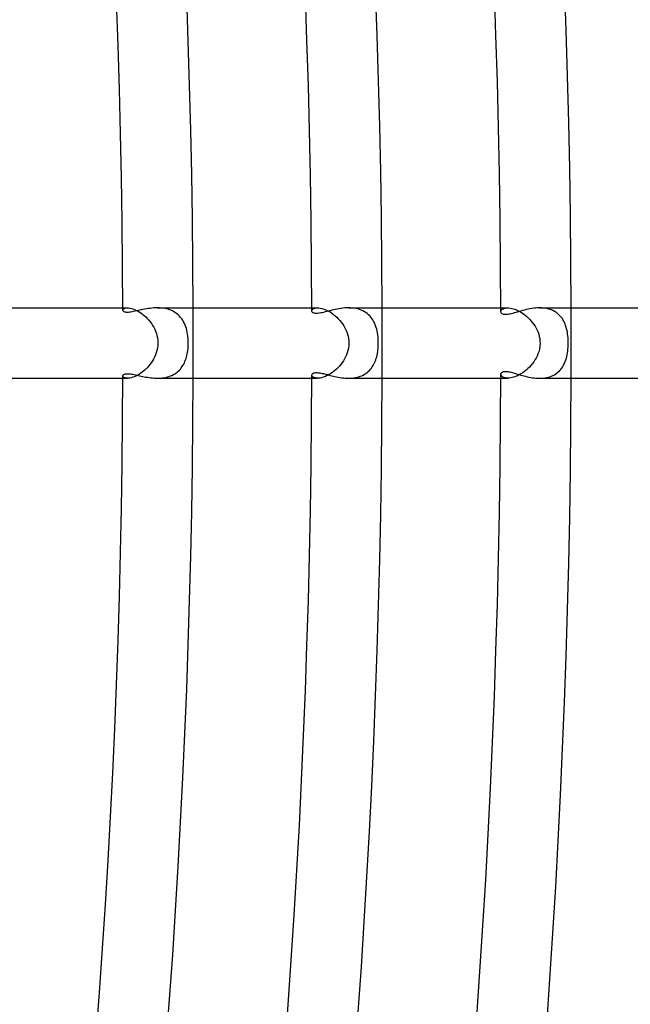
# Model space of a CAD drawing. Header units: millimetres. Extents: x -660 to 660, y -630 to 630.
# Tile 108 of 125: x 507 to 542, y -38 to 18. Entities that reach past the tile are written whole.
import ezdxf

# ---------------------------------------------------------------- set-up
doc = ezdxf.new("R2010")
doc.units = ezdxf.units.MM
doc.layers.add('HIDDEN', color=7, linetype='Continuous')
doc.layers.add('THICK', color=7, linetype='Continuous')

msp = doc.modelspace()

# ---------------------------------------------------------------- linework, layer by layer
at = {"layer": 'HIDDEN'}
for p, q in [((513.246, 2), (513.51, 2)), ((513.247, 1.866), (513.252, 1.894)), ((513.252, 1.894), (513.268, 1.921)), ((513.268, 1.921), (513.295, 1.946)), ((513.295, 1.946), (513.333, 1.968)), ((513.333, 1.968), (513.382, 1.985)), ((513.382, 1.985), (513.441, 1.996)), ((513.441, 1.996), (513.509, 2)), ((513.509, 2), (513.576, 1.997)), ((513.576, 1.997), (513.65, 1.987)), ((513.65, 1.987), (513.729, 1.97)), ((513.729, 1.97), (513.812, 1.946)), ((513.812, 1.946), (513.901, 1.914)), ((513.901, 1.914), (513.992, 1.874)), ((513.992, 1.874), (514.085, 1.827)), ((514.085, 1.827), (514.178, 1.772)), ((514.178, 1.772), (514.273, 1.71)), ((514.273, 1.71), (514.367, 1.642)), ((515.33, 1.998), (515.219, 2)), ((515.44, 1.99), (515.33, 1.998)), ((515.55, 1.978), (515.44, 1.99)), ((515.657, 1.96), (515.55, 1.978)), ((515.763, 1.935), (515.657, 1.96)), ((515.866, 1.905), (515.763, 1.935)), ((515.965, 1.869), (515.866, 1.905)), ((516.06, 1.827), (515.965, 1.869)), ((516.151, 1.778), (516.06, 1.827)), ((516.238, 1.724), (516.151, 1.778)), ((516.319, 1.665), (516.238, 1.724)), ((523.996, 2), (524.319, 2)), ((523.997, 1.824), (524.002, 1.856)), ((524.002, 1.856), (524.017, 1.887)), ((524.017, 1.887), (524.042, 1.917)), ((524.042, 1.917), (524.077, 1.944)), ((524.077, 1.944), (524.123, 1.967)), ((524.123, 1.967), (524.178, 1.984)), ((524.178, 1.984), (524.244, 1.996)), ((524.244, 1.996), (524.318, 2)), ((524.318, 2), (524.391, 1.997)), ((524.391, 1.997), (524.469, 1.987)), ((524.469, 1.987), (524.554, 1.969)), ((524.554, 1.969), (524.643, 1.944)), ((524.643, 1.944), (524.736, 1.91)), ((524.736, 1.91), (524.832, 1.869)), ((524.832, 1.869), (524.929, 1.82)), ((524.929, 1.82), (525.027, 1.764)), ((525.027, 1.764), (525.125, 1.701)), ((525.125, 1.701), (525.222, 1.63)), ((526.193, 1.998), (526.083, 2)), ((526.301, 1.99), (526.193, 1.998)), ((526.408, 1.977), (526.301, 1.99)), ((526.513, 1.959), (526.408, 1.977)), ((526.614, 1.934), (526.513, 1.959)), ((526.713, 1.904), (526.614, 1.934)), ((526.808, 1.869), (526.713, 1.904)), ((526.899, 1.827), (526.808, 1.869)), ((526.985, 1.78), (526.899, 1.827)), ((527.067, 1.728), (526.985, 1.78)), ((527.144, 1.671), (527.067, 1.728)), ((534.746, 2), (535.131, 2)), ((534.747, 1.776), (534.751, 1.808)), ((534.751, 1.808), (534.762, 1.84)), ((534.762, 1.84), (534.781, 1.871)), ((534.781, 1.871), (534.808, 1.901)), ((534.808, 1.901), (534.842, 1.928)), ((534.842, 1.928), (534.885, 1.952)), ((534.885, 1.952), (534.935, 1.972)), ((534.935, 1.972), (534.993, 1.987)), ((534.993, 1.987), (535.058, 1.997)), ((535.058, 1.997), (535.131, 2)), ((535.131, 2), (535.204, 1.997)), ((535.204, 1.997), (535.283, 1.988)), ((535.283, 1.988), (535.367, 1.971)), ((535.367, 1.971), (535.455, 1.948)), ((535.455, 1.948), (535.547, 1.917)), ((535.547, 1.917), (535.641, 1.879)), ((535.641, 1.879), (535.736, 1.835)), ((535.736, 1.835), (535.833, 1.783)), ((535.833, 1.783), (535.93, 1.724)), ((535.93, 1.724), (536.026, 1.659)), ((537.051, 1.997), (536.943, 2)), ((537.159, 1.99), (537.051, 1.997)), ((537.264, 1.976), (537.159, 1.99)), ((537.366, 1.957), (537.264, 1.976)), ((537.465, 1.933), (537.366, 1.957)), ((537.561, 1.902), (537.465, 1.933)), ((537.653, 1.866), (537.561, 1.902)), ((537.74, 1.825), (537.653, 1.866)), ((537.823, 1.779), (537.74, 1.825)), ((537.901, 1.728), (537.823, 1.779)), ((537.974, 1.671), (537.901, 1.728)), ((514.367, 1.642), (514.459, 1.566)), ((514.459, 1.566), (514.548, 1.485)), ((514.548, 1.485), (514.635, 1.399)), ((514.635, 1.399), (514.718, 1.307)), ((514.718, 1.307), (514.797, 1.211)), ((514.797, 1.211), (514.87, 1.11)), ((516.395, 1.6), (516.319, 1.665)), ((516.466, 1.531), (516.395, 1.6)), ((516.532, 1.457), (516.466, 1.531)), ((516.593, 1.378), (516.532, 1.457)), ((516.649, 1.295), (516.593, 1.378)), ((516.7, 1.208), (516.649, 1.295)), ((516.746, 1.117), (516.7, 1.208)), ((525.222, 1.63), (525.318, 1.553)), ((525.318, 1.553), (525.41, 1.47)), ((525.41, 1.47), (525.5, 1.381)), ((525.5, 1.381), (525.586, 1.288)), ((525.586, 1.288), (525.667, 1.189)), ((525.667, 1.189), (525.743, 1.085)), ((527.216, 1.61), (527.144, 1.671)), ((527.283, 1.543), (527.216, 1.61)), ((527.346, 1.472), (527.283, 1.543)), ((527.403, 1.398), (527.346, 1.472)), ((527.456, 1.319), (527.403, 1.398)), ((527.505, 1.237), (527.456, 1.319)), ((527.548, 1.151), (527.505, 1.237)), ((527.588, 1.063), (527.548, 1.151)), ((536.026, 1.659), (536.12, 1.588)), ((536.12, 1.588), (536.212, 1.512)), ((536.212, 1.512), (536.302, 1.43)), ((536.302, 1.43), (536.388, 1.343)), ((536.388, 1.343), (536.471, 1.251)), ((536.471, 1.251), (536.549, 1.155)), ((536.549, 1.155), (536.623, 1.054)), ((538.043, 1.611), (537.974, 1.671)), ((538.107, 1.546), (538.043, 1.611)), ((538.166, 1.477), (538.107, 1.546)), ((538.221, 1.404), (538.166, 1.477)), ((538.271, 1.328), (538.221, 1.404)), ((538.316, 1.248), (538.271, 1.328)), ((538.357, 1.166), (538.316, 1.248)), ((538.395, 1.08), (538.357, 1.166)), ((514.87, 1.11), (514.939, 1.005)), ((514.939, 1.005), (515.002, 0.896)), ((515.002, 0.896), (515.058, 0.784)), ((515.058, 0.784), (515.108, 0.669)), ((515.108, 0.669), (515.151, 0.548)), ((516.788, 1.023), (516.746, 1.117)), ((516.824, 0.925), (516.788, 1.023)), ((516.857, 0.825), (516.824, 0.925)), ((516.884, 0.722), (516.857, 0.825)), ((516.908, 0.615), (516.884, 0.722)), ((516.929, 0.503), (516.908, 0.615)), ((525.743, 1.085), (525.813, 0.977)), ((525.813, 0.977), (525.877, 0.865)), ((525.877, 0.865), (525.935, 0.749)), ((525.935, 0.749), (525.985, 0.63)), ((525.985, 0.63), (526.026, 0.508)), ((527.623, 0.971), (527.588, 1.063)), ((527.654, 0.877), (527.623, 0.971)), ((527.682, 0.779), (527.654, 0.877)), ((527.706, 0.677), (527.682, 0.779)), ((527.726, 0.571), (527.706, 0.677)), ((527.743, 0.462), (527.726, 0.571)), ((536.623, 1.054), (536.69, 0.949)), ((536.69, 0.949), (536.753, 0.841)), ((536.753, 0.841), (536.808, 0.729)), ((536.808, 0.729), (536.857, 0.613)), ((536.857, 0.613), (536.898, 0.495)), ((538.428, 0.992), (538.395, 1.08)), ((538.457, 0.901), (538.428, 0.992)), ((538.483, 0.808), (538.457, 0.901)), ((538.506, 0.712), (538.483, 0.808)), ((538.525, 0.614), (538.506, 0.712)), ((538.541, 0.515), (538.525, 0.614)), ((515.151, 0.548), (515.187, 0.42)), ((515.187, 0.42), (515.214, 0.286)), ((515.214, 0.286), (515.231, 0.146)), ((515.231, 0.146), (515.237, 0)), ((515.237, 0), (515.231, -0.149)), ((516.945, 0.385), (516.929, 0.503)), ((516.957, 0.262), (516.945, 0.385)), ((516.965, 0.133), (516.957, 0.262)), ((516.967, 0), (516.965, 0.133)), ((516.965, -0.111), (516.967, 0)), ((526.026, 0.508), (526.06, 0.383)), ((526.06, 0.383), (526.084, 0.257)), ((526.084, 0.257), (526.098, 0.129)), ((526.103, 0), (526.097, -0.149)), ((526.098, 0.129), (526.103, 0)), ((527.757, 0.35), (527.743, 0.462)), ((527.766, 0.234), (527.757, 0.35)), ((527.772, 0.117), (527.766, 0.234)), ((527.774, 0), (527.772, 0.117)), ((527.773, -0.1), (527.774, 0)), ((536.898, 0.495), (536.93, 0.373)), ((536.93, 0.373), (536.954, 0.25)), ((536.954, 0.25), (536.968, 0.126)), ((536.973, 0), (536.963, -0.181)), ((536.968, 0.126), (536.973, 0)), ((538.554, 0.413), (538.541, 0.515)), ((538.564, 0.31), (538.554, 0.413)), ((538.571, 0.207), (538.564, 0.31)), ((538.575, 0.104), (538.571, 0.207)), ((538.576, 0), (538.575, 0.104)), ((515.148, -0.557), (515.104, -0.679)), ((515.185, -0.428), (515.148, -0.557)), ((515.213, -0.292), (515.185, -0.428)), ((515.231, -0.149), (515.213, -0.292)), ((516.908, -0.615), (516.926, -0.522)), ((516.926, -0.522), (516.94, -0.424)), ((516.94, -0.424), (516.952, -0.323)), ((516.952, -0.323), (516.96, -0.219)), ((516.96, -0.219), (516.965, -0.111)), ((526.012, -0.554), (525.967, -0.674)), ((526.049, -0.427), (526.012, -0.554)), ((526.078, -0.292), (526.049, -0.427)), ((526.097, -0.149), (526.078, -0.292)), ((527.723, -0.592), (527.739, -0.496)), ((527.739, -0.496), (527.751, -0.398)), ((527.751, -0.398), (527.761, -0.299)), ((527.761, -0.299), (527.768, -0.2)), ((527.768, -0.2), (527.773, -0.1)), ((536.898, -0.494), (536.853, -0.622)), ((536.936, -0.347), (536.898, -0.494)), ((536.963, -0.181), (536.936, -0.347)), ((538.533, -0.564), (538.549, -0.457)), ((538.549, -0.457), (538.561, -0.346)), ((538.561, -0.346), (538.569, -0.231)), ((538.569, -0.231), (538.575, -0.116)), ((538.575, -0.116), (538.576, 0)), ((514.931, -1.019), (514.861, -1.124)), ((514.995, -0.909), (514.931, -1.019)), ((515.053, -0.796), (514.995, -0.909)), ((515.104, -0.679), (515.053, -0.796)), ((516.745, -1.12), (516.78, -1.041)), ((516.78, -1.041), (516.812, -0.96)), ((516.812, -0.96), (516.84, -0.877)), ((516.84, -0.877), (516.866, -0.792)), ((516.866, -0.792), (516.889, -0.705)), ((516.889, -0.705), (516.908, -0.615)), ((525.724, -1.112), (525.648, -1.212)), ((525.794, -1.008), (525.724, -1.112)), ((525.858, -0.9), (525.794, -1.008)), ((525.916, -0.788), (525.858, -0.9)), ((525.967, -0.674), (525.916, -0.788)), ((527.561, -1.125), (527.596, -1.042)), ((527.596, -1.042), (527.628, -0.957)), ((527.628, -0.957), (527.657, -0.869)), ((527.657, -0.869), (527.682, -0.779)), ((527.682, -0.779), (527.704, -0.686)), ((527.704, -0.686), (527.723, -0.592)), ((536.612, -1.069), (536.536, -1.171)), ((536.683, -0.962), (536.612, -1.069)), ((536.746, -0.852), (536.683, -0.962)), ((536.804, -0.739), (536.746, -0.852)), ((536.853, -0.622), (536.804, -0.739)), ((538.373, -1.132), (538.408, -1.046)), ((538.408, -1.046), (538.44, -0.957)), ((538.44, -0.957), (538.468, -0.864)), ((538.468, -0.864), (538.493, -0.768)), ((538.493, -0.768), (538.515, -0.668)), ((538.515, -0.668), (538.533, -0.564)), ((514.353, -1.652), (514.26, -1.719)), ((514.445, -1.578), (514.353, -1.652)), ((514.535, -1.498), (514.445, -1.578)), ((514.622, -1.413), (514.535, -1.498)), ((514.706, -1.321), (514.622, -1.413)), ((514.786, -1.225), (514.706, -1.321)), ((514.861, -1.124), (514.786, -1.225)), ((516.266, -1.705), (516.334, -1.653)), ((516.334, -1.653), (516.399, -1.597)), ((516.399, -1.597), (516.459, -1.538)), ((516.459, -1.538), (516.516, -1.476)), ((516.516, -1.476), (516.569, -1.411)), ((516.569, -1.411), (516.618, -1.342)), ((516.618, -1.342), (516.664, -1.271)), ((516.664, -1.271), (516.706, -1.197)), ((516.706, -1.197), (516.745, -1.12)), ((525.211, -1.639), (525.115, -1.707)), ((525.304, -1.564), (525.211, -1.639)), ((525.396, -1.484), (525.304, -1.564)), ((525.484, -1.398), (525.396, -1.484)), ((525.568, -1.307), (525.484, -1.398)), ((525.648, -1.212), (525.568, -1.307)), ((527.068, -1.728), (527.139, -1.675)), ((527.139, -1.675), (527.206, -1.619)), ((527.206, -1.619), (527.268, -1.559)), ((527.268, -1.559), (527.327, -1.494)), ((527.327, -1.494), (527.382, -1.427)), ((527.382, -1.427), (527.432, -1.356)), ((527.432, -1.356), (527.479, -1.282)), ((527.479, -1.282), (527.522, -1.205)), ((527.522, -1.205), (527.561, -1.125)), ((536.089, -1.613), (535.99, -1.684)), ((536.186, -1.535), (536.089, -1.613)), ((536.279, -1.451), (536.186, -1.535)), ((536.369, -1.363), (536.279, -1.451)), ((536.455, -1.269), (536.369, -1.363)), ((536.536, -1.171), (536.455, -1.269)), ((537.939, -1.7), (538.008, -1.642)), ((538.008, -1.642), (538.073, -1.581)), ((538.073, -1.581), (538.134, -1.516)), ((538.134, -1.516), (538.19, -1.446)), ((538.19, -1.446), (538.242, -1.373)), ((538.242, -1.373), (538.289, -1.296)), ((538.289, -1.296), (538.333, -1.216)), ((538.333, -1.216), (538.373, -1.132)), ((513.246, -2), (513.51, -2)), ((513.251, -1.89), (513.247, -1.866)), ((513.263, -1.914), (513.251, -1.89)), ((513.284, -1.937), (513.263, -1.914)), ((513.312, -1.957), (513.284, -1.937)), ((513.349, -1.975), (513.312, -1.957)), ((513.395, -1.988), (513.349, -1.975)), ((513.448, -1.997), (513.395, -1.988)), ((513.509, -2), (513.448, -1.997)), ((513.574, -1.997), (513.509, -2)), ((513.645, -1.988), (513.574, -1.997)), ((513.722, -1.972), (513.645, -1.988)), ((513.804, -1.948), (513.722, -1.972)), ((513.891, -1.918), (513.804, -1.948)), ((513.98, -1.879), (513.891, -1.918)), ((514.072, -1.833), (513.98, -1.879)), ((514.165, -1.78), (514.072, -1.833)), ((514.26, -1.719), (514.165, -1.78)), ((515.219, -2), (515.316, -1.998)), ((515.316, -1.998), (515.412, -1.993)), ((515.412, -1.993), (515.508, -1.983)), ((515.508, -1.983), (515.602, -1.97)), ((515.602, -1.97), (515.694, -1.952)), ((515.694, -1.952), (515.785, -1.93)), ((515.785, -1.93), (515.873, -1.903)), ((515.873, -1.903), (515.958, -1.872)), ((515.958, -1.872), (516.04, -1.836)), ((516.04, -1.836), (516.119, -1.797)), ((516.119, -1.797), (516.194, -1.753)), ((516.194, -1.753), (516.266, -1.705)), ((523.996, -2), (524.319, -2)), ((524.002, -1.856), (523.997, -1.824)), ((524.017, -1.888), (524.002, -1.856)), ((524.042, -1.917), (524.017, -1.888)), ((524.078, -1.944), (524.042, -1.917)), ((524.123, -1.967), (524.078, -1.944)), ((524.179, -1.985), (524.123, -1.967)), ((524.244, -1.996), (524.179, -1.985)), ((524.318, -2), (524.244, -1.996)), ((524.39, -1.997), (524.318, -2)), ((524.469, -1.987), (524.39, -1.997)), ((524.552, -1.969), (524.469, -1.987)), ((524.64, -1.945), (524.552, -1.969)), ((524.732, -1.912), (524.64, -1.945)), ((524.826, -1.872), (524.732, -1.912)), ((524.922, -1.824), (524.826, -1.872)), ((525.018, -1.769), (524.922, -1.824)), ((525.115, -1.707), (525.018, -1.769)), ((526.083, -2), (526.181, -1.998)), ((526.181, -1.998), (526.28, -1.992)), ((526.28, -1.992), (526.377, -1.981)), ((526.377, -1.981), (526.473, -1.966)), ((526.473, -1.966), (526.567, -1.946)), ((526.567, -1.946), (526.658, -1.922)), ((526.658, -1.922), (526.747, -1.892)), ((526.747, -1.892), (526.833, -1.858)), ((526.833, -1.858), (526.916, -1.819)), ((526.916, -1.819), (526.994, -1.775)), ((526.994, -1.775), (527.068, -1.728)), ((534.746, -2), (535.131, -2)), ((534.752, -1.812), (534.747, -1.776)), ((534.766, -1.848), (534.752, -1.812)), ((534.79, -1.883), (534.766, -1.848)), ((534.824, -1.914), (534.79, -1.883)), ((534.867, -1.943), (534.824, -1.914)), ((534.92, -1.966), (534.867, -1.943)), ((534.982, -1.985), (534.92, -1.966)), ((535.052, -1.996), (534.982, -1.985)), ((535.131, -2), (535.052, -1.996)), ((535.212, -1.996), (535.131, -2)), ((535.298, -1.985), (535.212, -1.996)), ((535.39, -1.966), (535.298, -1.985)), ((535.486, -1.938), (535.39, -1.966)), ((535.584, -1.903), (535.486, -1.938)), ((535.685, -1.859), (535.584, -1.903)), ((535.786, -1.808), (535.685, -1.859)), ((535.888, -1.75), (535.786, -1.808)), ((535.99, -1.684), (535.888, -1.75)), ((536.943, -2), (537.045, -1.998)), ((537.045, -1.998), (537.145, -1.991)), ((537.145, -1.991), (537.245, -1.979)), ((537.245, -1.979), (537.342, -1.962)), ((537.342, -1.962), (537.438, -1.94)), ((537.438, -1.94), (537.53, -1.913)), ((537.53, -1.913), (537.619, -1.88)), ((537.619, -1.88), (537.705, -1.843)), ((537.705, -1.843), (537.787, -1.8)), ((537.787, -1.8), (537.865, -1.752)), ((537.865, -1.752), (537.939, -1.7))]:
    msp.add_line(p, q, dxfattribs=at)
for radius, start, end in [(517.25, 0, 0.22156), (528, 0, 0.21704), (538.75, 0, 0.21268), (517.25, 359.77844, 0), (528, 359.78296, 0), (538.75, 359.78732, 0)]:
    msp.add_arc((0, 0), radius, start, end, dxfattribs=at)
at = {"layer": 'THICK'}
for p, q in [((504.353, 2), (513.246, 2)), ((513.25, 1.844), (513.247, 1.866)), ((513.26, 1.823), (513.25, 1.844)), ((513.276, 1.804), (513.26, 1.823)), ((513.299, 1.786), (513.276, 1.804)), ((513.328, 1.771), (513.299, 1.786)), ((513.364, 1.758), (513.328, 1.771)), ((513.406, 1.749), (513.364, 1.758)), ((513.454, 1.743), (513.406, 1.749)), ((513.508, 1.741), (513.454, 1.743)), ((513.569, 1.743), (513.508, 1.741)), ((513.635, 1.748), (513.569, 1.743)), ((513.706, 1.757), (513.635, 1.748)), ((513.781, 1.769), (513.706, 1.757)), ((513.86, 1.784), (513.781, 1.769)), ((513.942, 1.801), (513.86, 1.784)), ((514.027, 1.82), (513.942, 1.801)), ((514.114, 1.839), (514.027, 1.82)), ((514.203, 1.859), (514.114, 1.839)), ((514.295, 1.879), (514.203, 1.859)), ((514.39, 1.9), (514.295, 1.879)), ((514.487, 1.919), (514.39, 1.9)), ((514.586, 1.938), (514.487, 1.919)), ((514.688, 1.955), (514.586, 1.938)), ((514.792, 1.97), (514.688, 1.955)), ((514.897, 1.982), (514.792, 1.97)), ((515.004, 1.992), (514.897, 1.982)), ((515.111, 1.998), (515.004, 1.992)), ((515.219, 2), (515.111, 1.998)), ((515.221, 2), (523.996, 2)), ((524.001, 1.795), (523.997, 1.824)), ((524.014, 1.768), (524.001, 1.795)), ((524.036, 1.743), (524.014, 1.768)), ((524.067, 1.721), (524.036, 1.743)), ((524.105, 1.704), (524.067, 1.721)), ((524.153, 1.691), (524.105, 1.704)), ((524.208, 1.683), (524.153, 1.691)), ((524.272, 1.681), (524.208, 1.683)), ((524.343, 1.685), (524.272, 1.681)), ((524.419, 1.694), (524.343, 1.685)), ((524.499, 1.707), (524.419, 1.694)), ((524.582, 1.724), (524.499, 1.707)), ((524.666, 1.743), (524.582, 1.724)), ((524.753, 1.765), (524.666, 1.743)), ((524.84, 1.787), (524.753, 1.765)), ((524.932, 1.811), (524.84, 1.787)), ((525.026, 1.835), (524.932, 1.811)), ((525.123, 1.86), (525.026, 1.835)), ((525.222, 1.884), (525.123, 1.86)), ((525.325, 1.907), (525.222, 1.884)), ((525.429, 1.929), (525.325, 1.907)), ((525.535, 1.949), (525.429, 1.929)), ((525.643, 1.966), (525.535, 1.949)), ((525.752, 1.98), (525.643, 1.966)), ((525.861, 1.991), (525.752, 1.98)), ((525.972, 1.998), (525.861, 1.991)), ((526.083, 2), (525.972, 1.998)), ((526.084, 2), (534.746, 2)), ((534.75, 1.748), (534.747, 1.776)), ((534.76, 1.721), (534.75, 1.748)), ((534.776, 1.695), (534.76, 1.721)), ((534.798, 1.672), (534.776, 1.695)), ((535.423, 1.686), (535.342, 1.664)), ((535.508, 1.71), (535.423, 1.686)), ((535.596, 1.735), (535.508, 1.71)), ((535.687, 1.763), (535.596, 1.735)), ((535.781, 1.791), (535.687, 1.763)), ((535.878, 1.819), (535.781, 1.791)), ((535.977, 1.847), (535.878, 1.819)), ((536.079, 1.874), (535.977, 1.847)), ((536.182, 1.9), (536.079, 1.874)), ((536.288, 1.923), (536.182, 1.9)), ((536.395, 1.945), (536.288, 1.923)), ((536.503, 1.964), (536.395, 1.945)), ((536.612, 1.979), (536.503, 1.964)), ((536.722, 1.99), (536.612, 1.979)), ((536.833, 1.997), (536.722, 1.99)), ((536.943, 2), (536.833, 1.997)), ((536.944, 2), (545.496, 2)), ((534.827, 1.652), (534.798, 1.672)), ((534.862, 1.636), (534.827, 1.652)), ((534.902, 1.624), (534.862, 1.636)), ((534.949, 1.616), (534.902, 1.624)), ((535.002, 1.613), (534.949, 1.616)), ((535.06, 1.615), (535.002, 1.613)), ((535.124, 1.621), (535.06, 1.615)), ((535.192, 1.632), (535.124, 1.621)), ((535.265, 1.646), (535.192, 1.632)), ((535.342, 1.664), (535.265, 1.646)), ((534.784, -1.686), (534.804, -1.668)), ((534.804, -1.668), (534.829, -1.651)), ((534.829, -1.651), (534.859, -1.637)), ((534.859, -1.637), (534.893, -1.626)), ((534.893, -1.626), (534.932, -1.619)), ((534.932, -1.619), (534.975, -1.614)), ((534.975, -1.614), (535.023, -1.613)), ((535.023, -1.613), (535.075, -1.616)), ((535.075, -1.616), (535.131, -1.622)), ((535.131, -1.622), (535.191, -1.631)), ((535.191, -1.631), (535.255, -1.644)), ((535.255, -1.644), (535.322, -1.659)), ((535.322, -1.659), (535.393, -1.678)), ((535.393, -1.678), (535.467, -1.698)), ((504.353, -2), (513.246, -2)), ((513.247, -1.866), (513.249, -1.848)), ((513.249, -1.848), (513.255, -1.831)), ((513.255, -1.831), (513.266, -1.814)), ((513.266, -1.814), (513.281, -1.799)), ((513.281, -1.799), (513.301, -1.784)), ((513.301, -1.784), (513.326, -1.771)), ((513.326, -1.771), (513.356, -1.76)), ((513.356, -1.76), (513.39, -1.752)), ((513.39, -1.752), (513.43, -1.745)), ((513.43, -1.745), (513.473, -1.742)), ((513.473, -1.742), (513.521, -1.741)), ((513.521, -1.741), (513.573, -1.743)), ((513.573, -1.743), (513.63, -1.748)), ((513.63, -1.748), (513.69, -1.755)), ((513.69, -1.755), (513.754, -1.765)), ((513.754, -1.765), (513.822, -1.777)), ((513.822, -1.777), (513.892, -1.791)), ((513.892, -1.791), (513.966, -1.806)), ((513.966, -1.806), (514.042, -1.823)), ((514.042, -1.823), (514.122, -1.841)), ((514.122, -1.841), (514.203, -1.859)), ((514.203, -1.859), (514.287, -1.878)), ((514.287, -1.878), (514.373, -1.896)), ((514.373, -1.896), (514.462, -1.914)), ((514.462, -1.914), (514.552, -1.931)), ((514.552, -1.931), (514.644, -1.948)), ((514.644, -1.948), (514.737, -1.962)), ((514.737, -1.962), (514.832, -1.975)), ((514.832, -1.975), (514.928, -1.985)), ((514.928, -1.985), (515.025, -1.993)), ((515.025, -1.993), (515.122, -1.998)), ((515.122, -1.998), (515.219, -2)), ((515.221, -2), (523.996, -2)), ((523.997, -1.824), (523.999, -1.803)), ((523.999, -1.803), (524.006, -1.782)), ((524.006, -1.782), (524.018, -1.763)), ((524.018, -1.763), (524.034, -1.745)), ((524.034, -1.745), (524.055, -1.728)), ((524.055, -1.728), (524.081, -1.714)), ((524.081, -1.714), (524.111, -1.702)), ((524.111, -1.702), (524.146, -1.692)), ((524.146, -1.692), (524.185, -1.686)), ((524.185, -1.686), (524.229, -1.682)), ((524.229, -1.682), (524.277, -1.681)), ((524.277, -1.681), (524.33, -1.684)), ((524.33, -1.684), (524.386, -1.69)), ((524.386, -1.69), (524.446, -1.698)), ((524.446, -1.698), (524.51, -1.709)), ((524.51, -1.709), (524.577, -1.723)), ((524.577, -1.723), (524.648, -1.739)), ((524.648, -1.739), (524.722, -1.757)), ((524.722, -1.757), (524.798, -1.776)), ((524.798, -1.776), (524.878, -1.797)), ((524.878, -1.797), (524.959, -1.818)), ((524.959, -1.818), (525.044, -1.84)), ((525.044, -1.84), (525.13, -1.862)), ((525.13, -1.862), (525.219, -1.883)), ((525.219, -1.883), (525.309, -1.904)), ((525.309, -1.904), (525.402, -1.923)), ((525.402, -1.923), (525.496, -1.942)), ((525.496, -1.942), (525.591, -1.958)), ((525.591, -1.958), (525.687, -1.972)), ((525.687, -1.972), (525.785, -1.984)), ((525.785, -1.984), (525.884, -1.992)), ((525.884, -1.992), (525.983, -1.998)), ((525.983, -1.998), (526.083, -2)), ((526.084, -2), (534.746, -2)), ((534.747, -1.776), (534.749, -1.752)), ((534.749, -1.752), (534.756, -1.729)), ((534.756, -1.729), (534.768, -1.707)), ((534.768, -1.707), (534.784, -1.686)), ((535.467, -1.698), (535.543, -1.72)), ((535.543, -1.72), (535.623, -1.743)), ((535.623, -1.743), (535.705, -1.768)), ((535.705, -1.768), (535.789, -1.793)), ((535.789, -1.793), (535.876, -1.818)), ((535.876, -1.818), (535.965, -1.843)), ((535.965, -1.843), (536.056, -1.868)), ((536.056, -1.868), (536.149, -1.892)), ((536.149, -1.892), (536.244, -1.914)), ((536.244, -1.914), (536.341, -1.934)), ((536.341, -1.934), (536.439, -1.953)), ((536.439, -1.953), (536.538, -1.969)), ((536.538, -1.969), (536.639, -1.982)), ((536.639, -1.982), (536.74, -1.992)), ((536.74, -1.992), (536.841, -1.998)), ((536.841, -1.998), (536.943, -2)), ((536.944, -2), (545.496, -2))]:
    msp.add_line(p, q, dxfattribs=at)
for radius, start, end in [(615, 0.186097, 35.81393), (611, 0.174007, 35.825962), (603.25, 0.189936, 35.810034), (599.25, 0.125019, 35.875007), (592.5, 0.193431, 35.806596), (588.5, 0.137682, 35.862345), (581.75, 0.196983, 35.803044), (577.75, 0.149427, 35.850599), (571, 0.20071, 35.79932), (567, 0.16043, 35.8396), (560.25, 0.20455, 35.79548), (556.25, 0.17086, 35.82911), (549.5, 0.20856, 35.79147), (545.5, 0.18083, 35.8192), (538.75, 0.21268, 35.78729), (534.75, 0.19034, 35.80969), (528, 0.21704, 35.78299), (524, 0.19945, 35.80052), (517.25, 0.22156, 35.77846), (513.25, 0.20827, 35.79176), (556.25, 324.17089, 359.82914), (567, 324.1604, 359.83957), (577.75, 324.149401, 359.850573), (588.5, 324.137655, 359.862318), (599.25, 324.124993, 359.874981), (513.25, 324.20824, 359.79173), (517.25, 324.22154, 359.77844), (524, 324.19948, 359.80055), (528, 324.21701, 359.78296), (534.75, 324.19031, 359.80966), (538.75, 324.21271, 359.78732), (545.5, 324.1808, 359.81917), (549.5, 324.20853, 359.79144), (560.25, 324.20452, 359.79545), (571, 324.20068, 359.79929), (581.75, 324.196956, 359.803017), (592.5, 324.193404, 359.806569), (603.25, 324.189966, 359.810064), (611, 324.174038, 359.825993), (615, 324.18607, 359.813903)]:
    msp.add_arc((0, 0), radius, start, end, dxfattribs=at)

doc.saveas('drawing.dxf')
